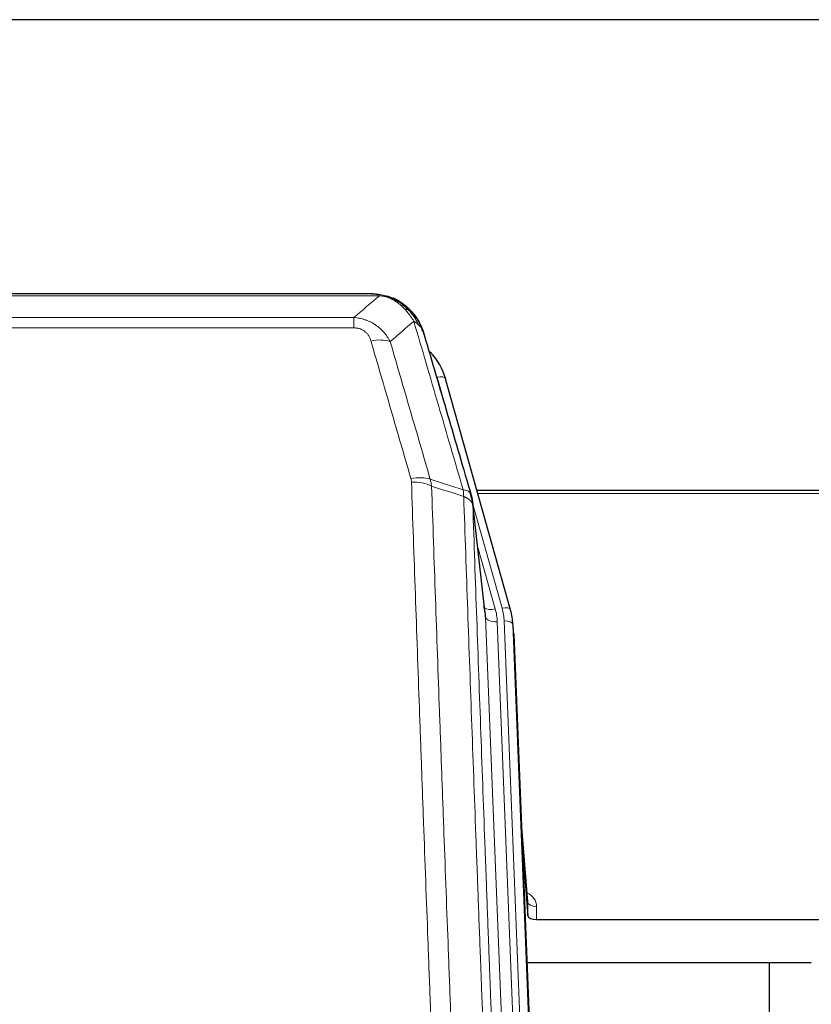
# Model space of a CAD drawing. Header units: inches. Extents: x 0 to 23760, y -13 to 16800.
# Tile 61 of 214: x 6918 to 7189, y 8030 to 8367. Entities that reach past the tile are written whole.
import ezdxf

# ---------------------------------------------------------------- set-up
doc = ezdxf.new("R2010")
doc.units = ezdxf.units.IN
doc.layers.add('254', color=7, linetype='Continuous', true_color=0xffffff)

msp = doc.modelspace()

# ---------------------------------------------------------------- linework, layer by layer
at = {"layer": '254', "color": 2, "linetype": 'Continuous', "lineweight": 25}
for p, q in [((7753.369, 8366.692), (6146.369, 8366.692)), ((7038.93, 8273.066), (6820.809, 8273.066)), ((7045.872, 8271.589), (7045.972, 8271.561)), ((7086.097, 8165.088), (7063.923, 8243.974)), ((7207.869, 8205.803), (7074.651, 8205.803)), ((7077.476, 8163.768), (7073.061, 8202.287)), ((7086.116, 8164.991), (7086.097, 8165.088)), ((7087.152, 8158.367), (7086.778, 8161.625)), ((7087.273, 8156.782), (7100.391, 7823.581)), ((7091.972, 8065.311), (7089.764, 8093.51)), ((7090.145, 8083.836), (7091.968, 8060.555)), ((7091.968, 8060.555), (7091.979, 8065.131)), ((7094.967, 8059.304), (7207.869, 8059.304)), ((7188.868, 8044.495), (7091.695, 8044.495)), ((7174.529, 7769.606), (7174.529, 8044.493))]:
    msp.add_line(p, q, dxfattribs=at)
at = {"layer": '254', "color": 110, "linetype": 'Continuous', "lineweight": 13}
for p, q in [((7041.272, 8272.403), (6818.467, 8272.403)), ((7045.972, 8271.561), (7046.04, 8271.404)), ((6827.198, 8264.935), (7032.541, 8264.935)), ((7032.541, 8264.935), (7032.541, 8261.402)), ((7032.541, 8261.402), (6827.198, 8261.402)), ((7065.76, 8227.736), (7061.035, 8244.547)), ((7207.869, 8204.773), (7074.938, 8204.773)), ((7083.209, 8165.661), (7073.136, 8201.495)), ((7077.567, 8162.594), (7073.19, 8200.775)), ((7074.835, 8186.807), (7080.861, 8165.369)), ((7090.633, 7830.701), (7077.567, 8162.594)), ((7094.625, 7829.074), (7081.559, 8160.968)), ((7097.017, 7828.238), (7083.906, 8161.26)), ((7087.273, 8156.782), (7086.9, 8160.04)), ((7086.9, 8160.04), (7100.011, 7827.018)), ((7091.979, 8065.131), (7089.772, 8093.319)), ((7094.977, 8063.72), (7094.967, 8059.304))]:
    msp.add_line(p, q, dxfattribs=at)
for centre, major_axis, ratio, start_param, end_param in [((7038.388, 8251.18), (9.598, 2.808), 0.562843, 0.6646512, 1.4076092), ((7061.035, 8243.162), (-2.888, -0.812), 0.4480327, 3.1416079, 4.5871119), ((7052.049, 8204.297), (9.604, 2.788), 0.5442898, 0.6684637, 1.414101), ((7052.236, 8203.125), (9.994, 0.345), 0.559112, 0.7940626, 1.551472), ((7080.861, 8167.216), (-3.851, -1.082), 0.4480327, 0.2500116, 1.4455193), ((7057.541, 8160.217), (-24.033, -0.038), 0.8858289, 3.1750594, 3.3842109), ((7083.209, 8164.276), (-2.888, -0.812), 0.4480327, 3.1416079, 4.5871119), ((7059.888, 8160.51), (-24.033, -0.038), 0.8858289, 3.1750594, 3.3842109), ((7081.559, 8162.815), (-3.997, -0.157), 0.4614673, 0.0341943, 1.5526308), ((7083.906, 8159.875), (-2.998, -0.118), 0.4614673, 3.175787, 4.6942235), ((7088.973, 8063.72), (-6.003, -0.046), 0.8757409, 3.1327535, 4.2284576), ((7094.977, 8065.175), (3, -0.007), 0.4848086, 3.1763596, 4.7135294)]:
    msp.add_ellipse(centre, major_axis=major_axis, ratio=ratio, start_param=start_param, end_param=end_param, dxfattribs=at)
at = {"layer": '254', "color": 2, "linetype": 'Continuous', "lineweight": 25}
for centre, major_axis, ratio, start_param, end_param in [((7037.728, 8237.961), (-27.014, -0.465), 0.8900028, 3.3708663, 3.8108475), ((7057.541, 8162.064), (20.035, -0.399), 0.8846078, 0.0524005, 0.2615519), ((7059.888, 8159.125), (-27.027, -0.37), 0.8864308, 3.1643527, 3.3735041), ((7094.966, 8060.598), (3, 0), 0.4313147, 3.1753737, 4.7125436)]:
    msp.add_ellipse(centre, major_axis=major_axis, ratio=ratio, start_param=start_param, end_param=end_param, dxfattribs=at)
at = {"layer": '254', "color": 110, "linetype": 'Continuous', "lineweight": 13}
for points in [[(7032.541, 8264.935), (7035.468, 8267.422), (7038.379, 8269.911), (7041.272, 8272.403)], [(7053.035, 8263.684), (7050.361, 8261.361), (7047.671, 8259.04), (7044.968, 8256.722)], [(7058.645, 8209.725), (7062.394, 8208.506), (7066.141, 8207.289), (7069.889, 8206.074)], [(7058.645, 8209.725), (7058.758, 8209.341), (7058.946, 8208.561), (7059.063, 8207.759), (7059.104, 8207.352)], [(7070.101, 8203.783), (7066.436, 8204.971), (7062.77, 8206.161), (7059.104, 8207.352)]]:
    msp.add_open_spline(points, degree=3, dxfattribs=at)
at = {"layer": '254', "color": 2, "linetype": 'Continuous', "lineweight": 25}
for points, degree in [([(7038.73, 8273.063), (7039.347, 8273.067), (7039.97, 8273.037), (7040.596, 8272.973)], 3), ([(7049.483, 8269.508), (7047.836, 8270.728), (7045.97, 8271.563)], 2), ([(7073.067, 8202.206), (7072.317, 8205.037)], 1)]:
    msp.add_open_spline(points, degree=degree, dxfattribs=at)
for points, knots in [([(7038.73, 8273.063), (7038.804, 8273.065), (7038.878, 8273.066), (7039.174, 8273.065), (7039.396, 8273.056), (7039.823, 8273.021), (7040.028, 8272.995), (7040.281, 8272.949), (7040.342, 8272.937), (7040.401, 8272.923)], [0, 0, 0, 0, 0.125, 0.125, 0.5, 0.5, 0.875, 0.875, 1, 1, 1, 1]), ([(7040.401, 8272.923), (7041.812, 8272.834), (7043.248, 8272.528), (7045.119, 8271.827), (7045.583, 8271.627), (7046.04, 8271.404)], [0, 0, 0, 0, 0.75, 0.75, 1, 1, 1, 1]), ([(7043.874, 8272.319), (7043.953, 8272.295), (7044.033, 8272.271), (7044.706, 8272.059), (7045.294, 8271.84), (7045.872, 8271.589)], [0, 0, 0, 0, 0.1180686, 0.1180686, 1, 1, 1, 1]), ([(7046.04, 8271.404), (7046.269, 8271.292), (7046.496, 8271.175), (7047.398, 8270.682), (7048.057, 8270.261), (7049.327, 8269.323), (7049.937, 8268.806), (7050.709, 8268.063), (7050.898, 8267.873), (7051.084, 8267.678)], [0, 0, 0, 0, 0.125, 0.125, 0.5, 0.5, 0.875, 0.875, 1, 1, 1, 1]), ([(7049.559, 8269.451), (7050.205, 8268.969), (7050.82, 8268.443), (7051.628, 8267.657), (7051.852, 8267.428), (7052.069, 8267.194)], [0, 0, 0, 0, 0.7159091, 0.7159091, 1, 1, 1, 1]), ([(7052.499, 8266.626), (7052.478, 8266.67), (7052.455, 8266.715), (7052.376, 8266.85), (7052.313, 8266.94), (7052.187, 8267.084), (7052.131, 8267.14), (7052.069, 8267.194)], [0, 0, 0, 0, 0.2280377, 0.2280377, 0.6912151, 0.6912151, 1, 1, 1, 1]), ([(7052.069, 8267.194), (7052.504, 8266.724), (7052.914, 8266.233), (7054.444, 8264.198), (7055.34, 8262.509), (7055.952, 8260.769)], [0, 0, 0, 0, 0.25, 0.25, 1, 1, 1, 1]), ([(7052.56, 8266.492), (7052.571, 8266.479), (7052.594, 8266.452), (7052.629, 8266.412), (7052.665, 8266.372), (7052.701, 8266.33), (7052.737, 8266.288), (7052.773, 8266.246), (7052.81, 8266.202), (7052.848, 8266.158), (7052.885, 8266.113), (7052.923, 8266.067), (7052.962, 8266.021), (7053.001, 8265.974), (7053.04, 8265.926), (7053.079, 8265.878), (7053.119, 8265.828), (7053.159, 8265.778), (7053.199, 8265.727), (7053.24, 8265.676), (7053.281, 8265.623), (7053.323, 8265.57), (7053.364, 8265.516), (7053.406, 8265.462), (7053.448, 8265.406), (7053.491, 8265.35), (7053.533, 8265.293), (7053.576, 8265.235), (7053.62, 8265.177), (7053.663, 8265.117), (7053.707, 8265.057), (7053.75, 8264.996), (7053.795, 8264.934), (7053.839, 8264.872), (7053.883, 8264.808), (7053.928, 8264.744), (7053.973, 8264.679), (7054.018, 8264.613), (7054.063, 8264.546), (7054.108, 8264.478), (7054.154, 8264.41), (7054.199, 8264.34), (7054.245, 8264.27), (7054.29, 8264.199), (7054.336, 8264.127), (7054.382, 8264.054), (7054.428, 8263.981), (7054.474, 8263.906), (7054.52, 8263.831), (7054.567, 8263.755), (7054.613, 8263.677), (7054.659, 8263.599), (7054.705, 8263.52), (7054.752, 8263.44), (7054.798, 8263.36), (7054.844, 8263.278), (7054.89, 8263.195), (7054.936, 8263.112), (7054.982, 8263.028), (7055.028, 8262.942), (7055.074, 8262.856), (7055.12, 8262.769), (7055.166, 8262.681), (7055.211, 8262.592), (7055.257, 8262.502), (7055.302, 8262.411), (7055.347, 8262.319), (7055.392, 8262.226), (7055.437, 8262.132), (7055.482, 8262.038), (7055.526, 8261.942), (7055.57, 8261.845), (7055.614, 8261.748), (7055.658, 8261.649), (7055.701, 8261.55), (7055.744, 8261.449), (7055.787, 8261.348), (7055.83, 8261.246), (7055.872, 8261.142), (7055.914, 8261.038), (7055.955, 8260.933), (7055.996, 8260.827), (7056.037, 8260.719), (7056.077, 8260.611), (7056.117, 8260.502), (7056.157, 8260.392), (7056.196, 8260.281), (7056.234, 8260.169), (7056.273, 8260.056), (7056.31, 8259.942), (7056.347, 8259.827), (7056.384, 8259.711), (7056.42, 8259.594), (7056.455, 8259.476), (7056.49, 8259.357), (7056.525, 8259.237), (7056.558, 8259.117), (7056.58, 8259.036), (7056.591, 8258.995)], [0, 0, 0, 0, 0.0060657, 0.012223, 0.0184718, 0.0248123, 0.0312443, 0.0377679, 0.0443831, 0.0510899, 0.0578883, 0.0647782, 0.0717598, 0.0788329, 0.0859977, 0.093254, 0.1006019, 0.1080414, 0.1155725, 0.1231952, 0.1309095, 0.1387154, 0.1466129, 0.1546019, 0.1626826, 0.1708549, 0.1791188, 0.1874742, 0.1959213, 0.20446, 0.2130903, 0.2218121, 0.2306256, 0.2395307, 0.2485274, 0.2576156, 0.2667955, 0.276067, 0.2854301, 0.2948848, 0.3044311, 0.314069, 0.3237985, 0.3336196, 0.3435324, 0.3535367, 0.3636326, 0.3738202, 0.3840993, 0.3944701, 0.4049324, 0.4154864, 0.426132, 0.4368691, 0.4476979, 0.4586183, 0.4696303, 0.480734, 0.4919292, 0.503216, 0.5145945, 0.5260645, 0.5376262, 0.5492795, 0.5610244, 0.5728609, 0.584789, 0.5968087, 0.60892, 0.621123, 0.6334175, 0.6458037, 0.6582815, 0.6708509, 0.6835119, 0.6962645, 0.7091087, 0.7220445, 0.735072, 0.748191, 0.7614017, 0.774704, 0.7880979, 0.8015834, 0.8151605, 0.8288293, 0.8425896, 0.8564416, 0.8703852, 0.8844204, 0.8985472, 0.9127656, 0.9270756, 0.9414773, 0.9559705, 0.9705554, 0.9852319, 1, 1, 1, 1]), ([(7056.591, 8258.995), (7056.534, 8259.305), (7056.452, 8259.609), (7056.238, 8260.202), (7056.107, 8260.49), (7055.952, 8260.769)], [0, 0, 0, 0, 0.5, 0.5, 1, 1, 1, 1]), ([(7056.591, 8258.995), (7057.922, 8254.473), (7059.254, 8249.94), (7061.922, 8240.853), (7063.258, 8236.299), (7067.268, 8222.606), (7069.948, 8213.437), (7072.634, 8204.226)], [0, 0, 0, 0, 0.25, 0.25, 0.5, 0.5, 1, 1, 1, 1]), ([(7072.634, 8204.226), (7072.639, 8204.208), (7072.649, 8204.174), (7072.664, 8204.122), (7072.679, 8204.068), (7072.695, 8204.014), (7072.71, 8203.958), (7072.725, 8203.901), (7072.741, 8203.843), (7072.756, 8203.784), (7072.771, 8203.724), (7072.787, 8203.662), (7072.802, 8203.6), (7072.818, 8203.536), (7072.833, 8203.472), (7072.848, 8203.406), (7072.863, 8203.339), (7072.878, 8203.27), (7072.893, 8203.201), (7072.908, 8203.131), (7072.922, 8203.059), (7072.937, 8202.986), (7072.951, 8202.912), (7072.965, 8202.837), (7072.979, 8202.761), (7072.993, 8202.684), (7073.006, 8202.605), (7073.027, 8202.478), (7073.053, 8202.309), (7073.081, 8202.102), (7073.105, 8201.91), (7073.124, 8201.733), (7073.14, 8201.571), (7073.153, 8201.423), (7073.163, 8201.291), (7073.17, 8201.174), (7073.177, 8201.072), (7073.181, 8200.985), (7073.185, 8200.914), (7073.187, 8200.858), (7073.189, 8200.816), (7073.19, 8200.791), (7073.19, 8200.778), (7073.19, 8200.775)], [0, 0, 0, 0, 0.0155037, 0.0313049, 0.0474035, 0.0637997, 0.0804935, 0.097485, 0.1147743, 0.1323613, 0.1502462, 0.1684289, 0.1869096, 0.2056883, 0.224765, 0.2441397, 0.2638126, 0.2837835, 0.3040527, 0.32462, 0.3454856, 0.3666494, 0.3881116, 0.409872, 0.4319308, 0.454288, 0.4769435, 0.4998975, 0.5635611, 0.6228928, 0.6778927, 0.7285606, 0.7748966, 0.8169007, 0.8545729, 0.8879131, 0.9169214, 0.9415977, 0.9619421, 0.9779545, 0.989635, 0.9969835, 1, 1, 1, 1])]:
    msp.add_open_spline(points, degree=3, knots=knots, dxfattribs=at)
at = {"layer": '254', "color": 110, "linetype": 'Continuous', "lineweight": 13}
for points, knots in [([(7040.401, 8272.923), (7040.52, 8272.896), (7040.63, 8272.866), (7040.878, 8272.779), (7041.003, 8272.717), (7041.19, 8272.575), (7041.251, 8272.495), (7041.272, 8272.403)], [0, 0, 0, 0, 0.25, 0.25, 0.625, 0.625, 1, 1, 1, 1]), ([(7041.272, 8272.403), (7042.492, 8272.301), (7043.668, 8272.007), (7045.162, 8271.381), (7045.53, 8271.204), (7045.89, 8271.01)], [0, 0, 0, 0, 0.75, 0.75, 1, 1, 1, 1]), ([(7046.04, 8271.404), (7046.042, 8271.374), (7046.04, 8271.342), (7046.027, 8271.256), (7046.011, 8271.201), (7045.963, 8271.097), (7045.93, 8271.048), (7045.89, 8271.01)], [0, 0, 0, 0, 0.25, 0.25, 0.625, 0.625, 1, 1, 1, 1]), ([(7045.89, 8271.01), (7046.07, 8270.913), (7046.249, 8270.811), (7046.956, 8270.386), (7047.47, 8270.028), (7048.465, 8269.241), (7048.944, 8268.813), (7049.558, 8268.204), (7049.71, 8268.049), (7049.859, 8267.891)], [0, 0, 0, 0, 0.125, 0.125, 0.5, 0.5, 0.875, 0.875, 1, 1, 1, 1]), ([(7051.084, 8267.678), (7050.985, 8267.705), (7050.884, 8267.728), (7050.627, 8267.778), (7050.469, 8267.802), (7050.159, 8267.846), (7050.005, 8267.867), (7049.859, 8267.891)], [0, 0, 0, 0, 0.25, 0.25, 0.625, 0.625, 1, 1, 1, 1]), ([(7049.859, 8267.891), (7050.158, 8267.575), (7050.449, 8267.247), (7051.575, 8265.897), (7052.342, 8264.799), (7053.035, 8263.684)], [0, 0, 0, 0, 0.25, 0.25, 1, 1, 1, 1]), ([(7052.069, 8267.194), (7052.039, 8267.22), (7052.006, 8267.246), (7051.872, 8267.348), (7051.759, 8267.418), (7051.509, 8267.54), (7051.373, 8267.592), (7051.182, 8267.651), (7051.133, 8267.665), (7051.084, 8267.678)], [0, 0, 0, 0, 0.125, 0.125, 0.5, 0.5, 0.875, 0.875, 1, 1, 1, 1]), ([(7051.084, 8267.678), (7051.455, 8267.289), (7051.812, 8266.883), (7053.172, 8265.2), (7054.043, 8263.806), (7054.742, 8262.353)], [0, 0, 0, 0, 0.25, 0.25, 1, 1, 1, 1]), ([(7032.541, 8264.935), (7032.875, 8264.912), (7033.209, 8264.878), (7033.872, 8264.791), (7034.2, 8264.737), (7035.176, 8264.545), (7035.813, 8264.377), (7036.516, 8264.14), (7036.594, 8264.113), (7036.749, 8264.058), (7036.827, 8264.03), (7037.058, 8263.943), (7037.211, 8263.883), (7037.666, 8263.695), (7038.261, 8263.425), (7038.833, 8263.117), (7039.255, 8262.872), (7039.463, 8262.746), (7039.669, 8262.615), (7039.805, 8262.526), (7039.873, 8262.481), (7040.478, 8262.072), (7040.986, 8261.676), (7041.706, 8261.036), (7041.938, 8260.816), (7042.276, 8260.474), (7042.388, 8260.358), (7042.606, 8260.122), (7042.714, 8260.002), (7043.241, 8259.397), (7043.629, 8258.891), (7044.344, 8257.836), (7044.67, 8257.289), (7044.968, 8256.722)], [0, 0, 0, 0, 0.0625, 0.0625, 0.125, 0.125, 0.25, 0.25, 0.265625, 0.265625, 0.28125, 0.28125, 0.3125, 0.3125, 0.375, 0.4375, 0.4375, 0.46875, 0.484375, 0.484375, 0.5, 0.5, 0.625, 0.625, 0.6875, 0.6875, 0.71875, 0.71875, 0.75, 0.75, 0.875, 0.875, 1, 1, 1, 1]), ([(7054.742, 8262.353), (7054.496, 8262.601), (7054.229, 8262.836), (7053.659, 8263.28), (7053.355, 8263.489), (7053.035, 8263.684)], [0, 0, 0, 0, 0.5, 0.5, 1, 1, 1, 1]), ([(7069.889, 8206.074), (7067.066, 8215.767), (7064.251, 8225.415), (7060.037, 8239.818), (7058.634, 8244.607), (7055.832, 8254.163), (7054.433, 8258.929), (7053.035, 8263.684)], [0, 0, 0, 0, 0.5, 0.5, 0.75, 0.75, 1, 1, 1, 1]), ([(7055.952, 8260.769), (7055.796, 8261.054), (7055.616, 8261.329), (7055.212, 8261.858), (7054.987, 8262.112), (7054.742, 8262.353)], [0, 0, 0, 0, 0.5, 0.5, 1, 1, 1, 1]), ([(7032.541, 8261.402), (7032.723, 8261.402), (7032.906, 8261.396), (7033.269, 8261.369), (7033.449, 8261.35), (7033.805, 8261.296), (7033.98, 8261.262), (7034.327, 8261.18), (7034.498, 8261.132), (7034.709, 8261.062), (7034.751, 8261.047), (7034.834, 8261.017), (7034.959, 8260.971), (7035.08, 8260.921), (7035.319, 8260.816), (7035.627, 8260.663), (7035.914, 8260.484), (7036.087, 8260.365), (7036.122, 8260.34), (7036.19, 8260.291), (7036.223, 8260.266), (7036.323, 8260.19), (7036.388, 8260.138), (7036.578, 8259.979), (7036.697, 8259.868), (7036.924, 8259.64), (7037.031, 8259.522), (7037.233, 8259.279), (7037.329, 8259.154), (7037.442, 8258.994), (7037.464, 8258.962), (7037.508, 8258.897), (7037.53, 8258.864), (7037.594, 8258.766), (7037.635, 8258.7), (7037.753, 8258.5), (7037.827, 8258.366), (7037.964, 8258.093), (7038.027, 8257.956), (7038.204, 8257.538), (7038.304, 8257.255), (7038.388, 8256.966)], [0, 0, 0, 0, 0.0625, 0.0625, 0.125, 0.125, 0.1875, 0.1875, 0.25, 0.25, 0.265625, 0.265625, 0.28125, 0.3125, 0.3125, 0.375, 0.4375, 0.4375, 0.453125, 0.453125, 0.46875, 0.46875, 0.5, 0.5, 0.5625, 0.5625, 0.625, 0.625, 0.6875, 0.6875, 0.703125, 0.703125, 0.71875, 0.71875, 0.75, 0.75, 0.8125, 0.8125, 0.875, 0.875, 1, 1, 1, 1]), ([(7052.049, 8209.895), (7049.763, 8217.801), (7047.482, 8225.676), (7044.067, 8237.444), (7042.929, 8241.359), (7040.657, 8249.174), (7039.522, 8253.074), (7038.388, 8256.966)], [0, 0, 0, 0, 0.5, 0.5, 0.75, 0.75, 1, 1, 1, 1]), ([(7044.968, 8256.722), (7046.103, 8252.836), (7047.239, 8248.942), (7049.515, 8241.139), (7050.653, 8237.23), (7054.073, 8225.481), (7056.357, 8217.618), (7058.645, 8209.725)], [0, 0, 0, 0, 0.25, 0.25, 0.5, 0.5, 1, 1, 1, 1]), ([(7052.049, 8209.895), (7052.105, 8209.702), (7052.148, 8209.507), (7052.21, 8209.115), (7052.229, 8208.917), (7052.236, 8208.718)], [0, 0, 0, 0, 0.5, 0.5, 1, 1, 1, 1]), ([(7064.195, 7889.715), (7063.637, 7903.546), (7062.537, 7931.076), (7060.929, 7971.98), (7059.887, 7998.988), (7059.116, 8019.146), (7058.734, 8029.201), (7058.355, 8039.219), (7058.104, 8045.89), (7057.979, 8049.221), (7057.355, 8065.856), (7056.864, 8079.093), (7056.139, 8098.843), (7055.899, 8105.407), (7055.423, 8118.498), (7055.187, 8125.024), (7054.485, 8144.547), (7053.564, 8170.427), (7052.674, 8196.005), (7052.236, 8208.718)], [0, 0, 0, 0, 0.125, 0.25, 0.375, 0.375, 0.4375, 0.46875, 0.46875, 0.5, 0.5, 0.625, 0.625, 0.6875, 0.6875, 0.75, 0.75, 0.875, 1, 1, 1, 1]), ([(7059.104, 8207.352), (7059.542, 8194.655), (7060.434, 8169.109), (7061.355, 8143.262), (7062.058, 8123.764), (7062.295, 8117.246), (7062.771, 8104.172), (7063.011, 8097.616), (7063.738, 8077.892), (7064.229, 8064.672), (7064.854, 8048.057), (7064.979, 8044.731), (7065.231, 8038.069), (7065.61, 8028.063), (7065.993, 8018.021), (7066.764, 7997.889), (7067.808, 7970.914), (7069.418, 7930.063), (7070.52, 7902.567), (7071.078, 7888.754)], [0, 0, 0, 0, 0.125, 0.25, 0.25, 0.3125, 0.3125, 0.375, 0.375, 0.5, 0.5, 0.53125, 0.53125, 0.5625, 0.625, 0.625, 0.75, 0.875, 1, 1, 1, 1]), ([(7072.634, 8204.226), (7072.612, 8204.472), (7072.535, 8204.703), (7072.271, 8205.122), (7072.085, 8205.31), (7071.614, 8205.632), (7071.328, 8205.766), (7070.67, 8205.97), (7070.297, 8206.04), (7069.889, 8206.074)], [0, 0, 0, 0, 0.25, 0.25, 0.5, 0.5, 0.75, 0.75, 1, 1, 1, 1]), ([(7069.889, 8206.074), (7069.964, 8205.702), (7070.006, 8205.33), (7070.064, 8204.571), (7070.08, 8204.185), (7070.101, 8203.783)], [0, 0, 0, 0, 0.5, 0.5, 1, 1, 1, 1]), ([(7073.19, 8200.775), (7073.189, 8200.783), (7073.187, 8200.799), (7073.184, 8200.822), (7073.181, 8200.846), (7073.177, 8200.87), (7073.174, 8200.893), (7073.169, 8200.917), (7073.165, 8200.941), (7073.161, 8200.964), (7073.156, 8200.988), (7073.151, 8201.011), (7073.145, 8201.035), (7073.14, 8201.058), (7073.134, 8201.082), (7073.128, 8201.105), (7073.121, 8201.129), (7073.115, 8201.152), (7073.108, 8201.176), (7073.101, 8201.199), (7073.093, 8201.223), (7073.086, 8201.246), (7073.078, 8201.269), (7073.07, 8201.292), (7073.062, 8201.316), (7073.053, 8201.339), (7073.044, 8201.362), (7073.035, 8201.385), (7073.026, 8201.409), (7073.016, 8201.432), (7073.006, 8201.455), (7072.996, 8201.478), (7072.985, 8201.501), (7072.975, 8201.524), (7072.964, 8201.547), (7072.953, 8201.57), (7072.941, 8201.593), (7072.93, 8201.616), (7072.918, 8201.638), (7072.906, 8201.661), (7072.894, 8201.684), (7072.881, 8201.707), (7072.868, 8201.729), (7072.855, 8201.752), (7072.842, 8201.775), (7072.828, 8201.797), (7072.814, 8201.82), (7072.8, 8201.842), (7072.786, 8201.865), (7072.771, 8201.887), (7072.756, 8201.909), (7072.741, 8201.932), (7072.726, 8201.954), (7072.71, 8201.976), (7072.695, 8201.998), (7072.679, 8202.02), (7072.662, 8202.042), (7072.646, 8202.064), (7072.629, 8202.086), (7072.612, 8202.108), (7072.595, 8202.13), (7072.577, 8202.152), (7072.56, 8202.174), (7072.542, 8202.195), (7072.524, 8202.217), (7072.505, 8202.239), (7072.486, 8202.26), (7072.468, 8202.282), (7072.448, 8202.303), (7072.429, 8202.324), (7072.409, 8202.346), (7072.39, 8202.367), (7072.369, 8202.388), (7072.349, 8202.409), (7072.329, 8202.43), (7072.308, 8202.451), (7072.281, 8202.478), (7072.247, 8202.511), (7072.206, 8202.55), (7072.164, 8202.589), (7072.122, 8202.627), (7072.079, 8202.665), (7072.035, 8202.702), (7071.99, 8202.74), (7071.944, 8202.777), (7071.898, 8202.814), (7071.851, 8202.85), (7071.803, 8202.886), (7071.754, 8202.922), (7071.705, 8202.958), (7071.655, 8202.993), (7071.604, 8203.028), (7071.552, 8203.062), (7071.5, 8203.097), (7071.446, 8203.13), (7071.393, 8203.164), (7071.338, 8203.197), (7071.283, 8203.23), (7071.227, 8203.263), (7071.17, 8203.295), (7071.112, 8203.326), (7071.054, 8203.358), (7070.995, 8203.389), (7070.936, 8203.42), (7070.875, 8203.45), (7070.814, 8203.48), (7070.753, 8203.509), (7070.691, 8203.539), (7070.628, 8203.567), (7070.564, 8203.596), (7070.5, 8203.624), (7070.435, 8203.651), (7070.369, 8203.679), (7070.303, 8203.705), (7070.236, 8203.732), (7070.169, 8203.758), (7070.123, 8203.775), (7070.101, 8203.783)], [0, 0, 0, 0, 0.0066687, 0.0133374, 0.0200061, 0.0266746, 0.0333432, 0.0400116, 0.0466801, 0.0533484, 0.0600168, 0.066685, 0.0733532, 0.0800214, 0.0866895, 0.0933575, 0.1000255, 0.1066935, 0.1133614, 0.1200292, 0.126697, 0.1333647, 0.1400324, 0.1467001, 0.1533676, 0.1600352, 0.1667026, 0.1733701, 0.1800374, 0.1867047, 0.193372, 0.2000392, 0.2067064, 0.2133735, 0.2200405, 0.2267075, 0.2333745, 0.2400414, 0.2467082, 0.253375, 0.2600418, 0.2667085, 0.2733751, 0.2800417, 0.2867082, 0.2933747, 0.3000412, 0.3067075, 0.3133739, 0.3200401, 0.3267064, 0.3333725, 0.3400387, 0.3467047, 0.3533708, 0.3600367, 0.3667026, 0.3733685, 0.3800343, 0.3867001, 0.3933658, 0.4000315, 0.4066971, 0.4133626, 0.4200281, 0.4266936, 0.433359, 0.4400243, 0.4466896, 0.4533549, 0.4600201, 0.4666852, 0.4733503, 0.4800154, 0.4866804, 0.4933453, 0.5000102, 0.5125098, 0.5250093, 0.5375088, 0.5500082, 0.5625077, 0.5750071, 0.5875066, 0.600006, 0.6125054, 0.6250049, 0.6375043, 0.6500037, 0.6625032, 0.6750026, 0.6875021, 0.7000016, 0.7125011, 0.7250006, 0.7375001, 0.7499997, 0.7624993, 0.7749989, 0.7874985, 0.7999982, 0.812498, 0.8249977, 0.8374975, 0.8499974, 0.8624973, 0.8749972, 0.8874972, 0.8999973, 0.9124974, 0.9249976, 0.9374978, 0.9499981, 0.9624985, 0.9749989, 0.9874994, 1, 1, 1, 1]), ([(7082.33, 7879.887), (7081.758, 7893.94), (7080.631, 7921.911), (7078.985, 7963.462), (7077.919, 7990.894), (7077.131, 8011.366), (7076.74, 8021.577), (7076.288, 8033.446), (7076.096, 8038.523), (7075.968, 8041.906), (7075.904, 8043.596), (7075.585, 8052.041), (7075.205, 8062.149), (7074.767, 8073.892), (7074.581, 8078.915), (7074.457, 8082.261), (7074.395, 8083.933), (7073.839, 8098.969), (7072.866, 8125.544), (7071.455, 8164.938), (7070.547, 8190.887), (7070.101, 8203.783)], [0, 0, 0, 0, 0.125, 0.25, 0.375, 0.375, 0.4375, 0.46875, 0.484375, 0.484375, 0.5, 0.5, 0.5625, 0.59375, 0.609375, 0.609375, 0.625, 0.625, 0.75, 0.875, 1, 1, 1, 1]), ([(7073.19, 8200.775), (7073.635, 8187.928), (7074.541, 8162.077), (7075.947, 8122.833), (7076.918, 8096.359), (7077.472, 8081.38), (7077.534, 8079.714), (7077.658, 8076.381), (7077.844, 8071.377), (7078.28, 8059.678), (7078.659, 8049.609), (7078.977, 8041.196), (7079.041, 8039.512), (7079.168, 8036.142), (7079.36, 8031.084), (7079.81, 8019.261), (7080.201, 8009.088), (7080.987, 7988.693), (7082.05, 7961.365), (7083.691, 7919.971), (7084.815, 7892.106), (7085.385, 7878.107)], [0, 0, 0, 0, 0.125, 0.25, 0.375, 0.375, 0.390625, 0.390625, 0.40625, 0.4375, 0.5, 0.5, 0.515625, 0.515625, 0.53125, 0.5625, 0.625, 0.625, 0.75, 0.875, 1, 1, 1, 1])]:
    msp.add_open_spline(points, degree=3, knots=knots, dxfattribs=at)

doc.saveas('drawing.dxf')
